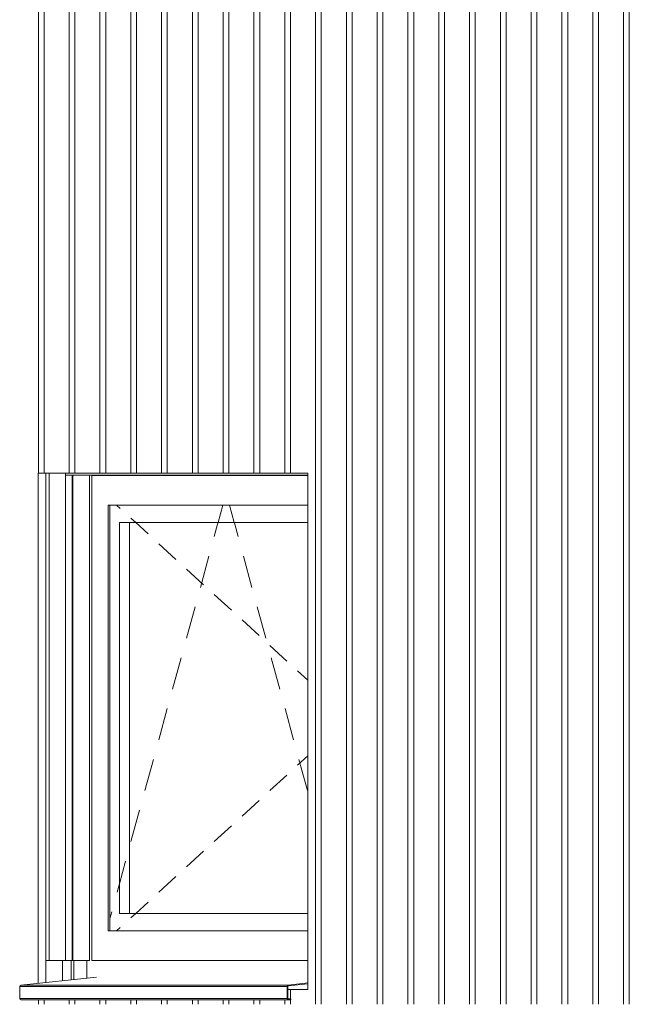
# Model space of a CAD drawing. Extents: x 0 to 92550, y 0 to 59400.
# Tile 8 of 105: x 10772 to 12165, y 15700 to 17953. Entities that reach past the tile are written whole.
import ezdxf
from ezdxf.xclip import XClip

# ---------------------------------------------------------------- set-up
doc = ezdxf.new("R2010")
doc.units = 0
doc.header["$MEASUREMENT"] = 0
doc.header["$XCLIPFRAME"] = 0
for name, color, linetype in [('ZZ 21 Buitenwand spouwblad hsb', 7, 'Continuous'), ('ZZ 31 Waterslagen', 7, 'Continuous'), ('ZZ 31 Zonwering', 7, 'Continuous'), ('ZZ 41 Buitenwandafwerking gevelhout', 7, 'Continuous')]:
    doc.layers.add(name, color=color, linetype=linetype)

# ---------------------------------------------------------------- blocks, each defined once
blk = doc.blocks.new('*X106')
at = {"layer": 'ZZ 41 Buitenwandafwerking gevelhout', "color": 7, "linetype": 'Continuous', "lineweight": 5, "ltscale": 0.01}
for p, q in [((10814.4, 18000), (10814.4, 17900)), ((10814.4, 18000), (10814.4, 17900)), ((10827.5, 18000), (10827.5, 17900)), ((10884.8, 18000), (10884.8, 17900)), ((10884.8, 18000), (10884.8, 17900)), ((10897.9, 18000), (10897.9, 17900)), ((10955.2, 18000), (10955.2, 17900)), ((10955.2, 18000), (10955.2, 17900)), ((10968.3, 18000), (10968.3, 17900)), ((11025.6, 18000), (11025.6, 17900)), ((11025.6, 18000), (11025.6, 17900)), ((11038.7, 18000), (11038.7, 17900)), ((11096, 18000), (11096, 17900)), ((11096, 18000), (11096, 17900)), ((11109.1, 18000), (11109.1, 17900)), ((11166.4, 18000), (11166.4, 17900)), ((11166.4, 18000), (11166.4, 17900)), ((11179.5, 18000), (11179.5, 17900)), ((11236.8, 18000), (11236.8, 17900)), ((11236.8, 18000), (11236.8, 17900)), ((11249.9, 18000), (11249.9, 17900)), ((11307.2, 18000), (11307.2, 17900)), ((11307.2, 18000), (11307.2, 17900)), ((11320.3, 18000), (11320.3, 17900)), ((11377.6, 18000), (11377.6, 17900)), ((11377.6, 18000), (11377.6, 17900)), ((11390.7, 18000), (11390.7, 17900)), ((11448, 18000), (11448, 17900)), ((11448, 18000), (11448, 17900)), ((11461.1, 18000), (11461.1, 17900)), ((11518.4, 18000), (11518.4, 17900)), ((11518.4, 18000), (11518.4, 17900)), ((11531.5, 18000), (11531.5, 17900)), ((11588.8, 18000), (11588.8, 17900)), ((11588.8, 18000), (11588.8, 17900)), ((11601.9, 18000), (11601.9, 17900)), ((11659.2, 18000), (11659.2, 17900)), ((11659.2, 18000), (11659.2, 17900)), ((11672.3, 18000), (11672.3, 17900)), ((11729.6, 18000), (11729.6, 17900)), ((11729.6, 18000), (11729.6, 17900)), ((11742.7, 18000), (11742.7, 17900)), ((11800, 18000), (11800, 17900)), ((11800, 18000), (11800, 17900)), ((11813.1, 18000), (11813.1, 17900)), ((11870.3, 18000), (11870.3, 17900)), ((11870.3, 18000), (11870.3, 17900)), ((11883.4, 18000), (11883.4, 17900)), ((11940.7, 18000), (11940.7, 17900)), ((11940.7, 18000), (11940.7, 17900)), ((11953.8, 18000), (11953.8, 17900)), ((12011.1, 18000), (12011.1, 17900)), ((12011.1, 18000), (12011.1, 17900)), ((12024.2, 18000), (12024.2, 17900)), ((12081.5, 18000), (12081.5, 17900)), ((12081.5, 18000), (12081.5, 17900)), ((12094.6, 18000), (12094.6, 17900)), ((12151.9, 18000), (12151.9, 17900)), ((12151.9, 18000), (12151.9, 17900)), ((12165, 18000), (12165, 17900)), ((10814.4, 17900), (10814.4, 17800)), ((10814.4, 17900), (10814.4, 17800)), ((10827.5, 17900), (10827.5, 17800)), ((10884.8, 17900), (10884.8, 17800)), ((10884.8, 17900), (10884.8, 17800)), ((10897.9, 17900), (10897.9, 17800)), ((10955.2, 17900), (10955.2, 17800)), ((10955.2, 17900), (10955.2, 17800)), ((10968.3, 17900), (10968.3, 17800)), ((11025.6, 17900), (11025.6, 17800)), ((11025.6, 17900), (11025.6, 17800)), ((11038.7, 17900), (11038.7, 17800)), ((11096, 17900), (11096, 17800)), ((11096, 17900), (11096, 17800)), ((11109.1, 17900), (11109.1, 17800)), ((11166.4, 17900), (11166.4, 17800)), ((11166.4, 17900), (11166.4, 17800)), ((11179.5, 17900), (11179.5, 17800)), ((11236.8, 17900), (11236.8, 17800)), ((11236.8, 17900), (11236.8, 17800)), ((11249.9, 17900), (11249.9, 17800)), ((11307.2, 17900), (11307.2, 17800)), ((11307.2, 17900), (11307.2, 17800)), ((11320.3, 17900), (11320.3, 17800)), ((11377.6, 17900), (11377.6, 17800)), ((11377.6, 17900), (11377.6, 17800)), ((11390.7, 17900), (11390.7, 17800)), ((11448, 17900), (11448, 17800)), ((11448, 17900), (11448, 17800)), ((11461.1, 17900), (11461.1, 17800)), ((11518.4, 17900), (11518.4, 17800)), ((11518.4, 17900), (11518.4, 17800)), ((11531.5, 17900), (11531.5, 17800)), ((11588.8, 17900), (11588.8, 17800)), ((11588.8, 17900), (11588.8, 17800)), ((11601.9, 17900), (11601.9, 17800)), ((11659.2, 17900), (11659.2, 17800)), ((11659.2, 17900), (11659.2, 17800)), ((11672.3, 17900), (11672.3, 17800)), ((11729.6, 17900), (11729.6, 17800)), ((11729.6, 17900), (11729.6, 17800)), ((11742.7, 17900), (11742.7, 17800)), ((11800, 17900), (11800, 17800)), ((11800, 17900), (11800, 17800)), ((11813.1, 17900), (11813.1, 17800)), ((11870.3, 17900), (11870.3, 17800)), ((11870.3, 17900), (11870.3, 17800)), ((11883.4, 17900), (11883.4, 17800)), ((11940.7, 17900), (11940.7, 17800)), ((11940.7, 17900), (11940.7, 17800)), ((11953.8, 17900), (11953.8, 17800)), ((12011.1, 17900), (12011.1, 17800)), ((12011.1, 17900), (12011.1, 17800)), ((12024.2, 17900), (12024.2, 17800)), ((12081.5, 17900), (12081.5, 17800)), ((12081.5, 17900), (12081.5, 17800)), ((12094.6, 17900), (12094.6, 17800)), ((12151.9, 17900), (12151.9, 17800)), ((12151.9, 17900), (12151.9, 17800)), ((12165, 17900), (12165, 17800)), ((10814.4, 17800), (10814.4, 17700)), ((10814.4, 17800), (10814.4, 17700)), ((10827.5, 17800), (10827.5, 17700)), ((10884.8, 17800), (10884.8, 17700)), ((10884.8, 17800), (10884.8, 17700)), ((10897.9, 17800), (10897.9, 17700)), ((10955.2, 17800), (10955.2, 17700)), ((10955.2, 17800), (10955.2, 17700)), ((10968.3, 17800), (10968.3, 17700)), ((11025.6, 17800), (11025.6, 17700)), ((11025.6, 17800), (11025.6, 17700)), ((11038.7, 17800), (11038.7, 17700)), ((11096, 17800), (11096, 17700)), ((11096, 17800), (11096, 17700)), ((11109.1, 17800), (11109.1, 17700)), ((11166.4, 17800), (11166.4, 17700)), ((11166.4, 17800), (11166.4, 17700)), ((11179.5, 17800), (11179.5, 17700)), ((11236.8, 17800), (11236.8, 17700)), ((11236.8, 17800), (11236.8, 17700)), ((11249.9, 17800), (11249.9, 17700)), ((11307.2, 17800), (11307.2, 17700)), ((11307.2, 17800), (11307.2, 17700)), ((11320.3, 17800), (11320.3, 17700)), ((11377.6, 17800), (11377.6, 17700)), ((11377.6, 17800), (11377.6, 17700)), ((11390.7, 17800), (11390.7, 17700)), ((11448, 17800), (11448, 17700)), ((11448, 17800), (11448, 17700)), ((11461.1, 17800), (11461.1, 17700)), ((11518.4, 17800), (11518.4, 17700)), ((11518.4, 17800), (11518.4, 17700)), ((11531.5, 17800), (11531.5, 17700)), ((11588.8, 17800), (11588.8, 17700)), ((11588.8, 17800), (11588.8, 17700)), ((11601.9, 17800), (11601.9, 17700)), ((11659.2, 17800), (11659.2, 17700)), ((11659.2, 17800), (11659.2, 17700)), ((11672.3, 17800), (11672.3, 17700)), ((11729.6, 17800), (11729.6, 17700)), ((11729.6, 17800), (11729.6, 17700)), ((11742.7, 17800), (11742.7, 17700)), ((11800, 17800), (11800, 17700)), ((11800, 17800), (11800, 17700)), ((11813.1, 17800), (11813.1, 17700)), ((11870.3, 17800), (11870.3, 17700)), ((11870.3, 17800), (11870.3, 17700)), ((11883.4, 17800), (11883.4, 17700)), ((11940.7, 17800), (11940.7, 17700)), ((11940.7, 17800), (11940.7, 17700)), ((11953.8, 17800), (11953.8, 17700)), ((12011.1, 17800), (12011.1, 17700)), ((12011.1, 17800), (12011.1, 17700)), ((12024.2, 17800), (12024.2, 17700)), ((12081.5, 17800), (12081.5, 17700)), ((12081.5, 17800), (12081.5, 17700)), ((12094.6, 17800), (12094.6, 17700)), ((12151.9, 17800), (12151.9, 17700)), ((12151.9, 17800), (12151.9, 17700)), ((12165, 17800), (12165, 17700)), ((10814.4, 17700), (10814.4, 17600)), ((10814.4, 17700), (10814.4, 17600)), ((10827.5, 17700), (10827.5, 17600)), ((10884.8, 17700), (10884.8, 17600)), ((10884.8, 17700), (10884.8, 17600)), ((10897.9, 17700), (10897.9, 17600)), ((10955.2, 17700), (10955.2, 17600)), ((10955.2, 17700), (10955.2, 17600)), ((10968.3, 17700), (10968.3, 17600)), ((11025.6, 17700), (11025.6, 17600)), ((11025.6, 17700), (11025.6, 17600)), ((11038.7, 17700), (11038.7, 17600)), ((11096, 17700), (11096, 17600)), ((11096, 17700), (11096, 17600)), ((11109.1, 17700), (11109.1, 17600)), ((11166.4, 17700), (11166.4, 17600)), ((11166.4, 17700), (11166.4, 17600)), ((11179.5, 17700), (11179.5, 17600)), ((11236.8, 17700), (11236.8, 17600)), ((11236.8, 17700), (11236.8, 17600)), ((11249.9, 17700), (11249.9, 17600)), ((11307.2, 17700), (11307.2, 17600)), ((11307.2, 17700), (11307.2, 17600)), ((11320.3, 17700), (11320.3, 17600)), ((11377.6, 17700), (11377.6, 17600)), ((11377.6, 17700), (11377.6, 17600)), ((11390.7, 17700), (11390.7, 17600)), ((11448, 17700), (11448, 17600)), ((11448, 17700), (11448, 17600)), ((11461.1, 17700), (11461.1, 17600)), ((11518.4, 17700), (11518.4, 17600)), ((11518.4, 17700), (11518.4, 17600)), ((11531.5, 17700), (11531.5, 17600)), ((11588.8, 17700), (11588.8, 17600)), ((11588.8, 17700), (11588.8, 17600)), ((11601.9, 17700), (11601.9, 17600)), ((11659.2, 17700), (11659.2, 17600)), ((11659.2, 17700), (11659.2, 17600)), ((11672.3, 17700), (11672.3, 17600)), ((11729.6, 17700), (11729.6, 17600)), ((11729.6, 17700), (11729.6, 17600)), ((11742.7, 17700), (11742.7, 17600)), ((11800, 17700), (11800, 17600)), ((11800, 17700), (11800, 17600)), ((11813.1, 17700), (11813.1, 17600)), ((11870.3, 17700), (11870.3, 17600)), ((11870.3, 17700), (11870.3, 17600)), ((11883.4, 17700), (11883.4, 17600)), ((11940.7, 17700), (11940.7, 17600)), ((11940.7, 17700), (11940.7, 17600)), ((11953.8, 17700), (11953.8, 17600)), ((12011.1, 17700), (12011.1, 17600)), ((12011.1, 17700), (12011.1, 17600)), ((12024.2, 17700), (12024.2, 17600)), ((12081.5, 17700), (12081.5, 17600)), ((12081.5, 17700), (12081.5, 17600)), ((12094.6, 17700), (12094.6, 17600)), ((12151.9, 17700), (12151.9, 17600)), ((12151.9, 17700), (12151.9, 17600)), ((12165, 17700), (12165, 17600)), ((10814.4, 17600), (10814.4, 17500)), ((10814.4, 17600), (10814.4, 17500)), ((10827.5, 17600), (10827.5, 17500)), ((10884.8, 17600), (10884.8, 17500)), ((10884.8, 17600), (10884.8, 17500)), ((10897.9, 17600), (10897.9, 17500)), ((10955.2, 17600), (10955.2, 17500)), ((10955.2, 17600), (10955.2, 17500)), ((10968.3, 17600), (10968.3, 17500)), ((11025.6, 17600), (11025.6, 17500)), ((11025.6, 17600), (11025.6, 17500)), ((11038.7, 17600), (11038.7, 17500)), ((11096, 17600), (11096, 17500)), ((11096, 17600), (11096, 17500)), ((11109.1, 17600), (11109.1, 17500)), ((11166.4, 17600), (11166.4, 17500)), ((11166.4, 17600), (11166.4, 17500)), ((11179.5, 17600), (11179.5, 17500)), ((11236.8, 17600), (11236.8, 17500)), ((11236.8, 17600), (11236.8, 17500)), ((11249.9, 17600), (11249.9, 17500)), ((11307.2, 17600), (11307.2, 17500)), ((11307.2, 17600), (11307.2, 17500)), ((11320.3, 17600), (11320.3, 17500)), ((11377.6, 17600), (11377.6, 17500)), ((11377.6, 17600), (11377.6, 17500)), ((11390.7, 17600), (11390.7, 17500)), ((11448, 17600), (11448, 17500)), ((11448, 17600), (11448, 17500)), ((11461.1, 17600), (11461.1, 17500)), ((11518.4, 17600), (11518.4, 17500)), ((11518.4, 17600), (11518.4, 17500)), ((11531.5, 17600), (11531.5, 17500)), ((11588.8, 17600), (11588.8, 17500)), ((11588.8, 17600), (11588.8, 17500)), ((11601.9, 17600), (11601.9, 17500)), ((11659.2, 17600), (11659.2, 17500)), ((11659.2, 17600), (11659.2, 17500)), ((11672.3, 17600), (11672.3, 17500)), ((11729.6, 17600), (11729.6, 17500)), ((11729.6, 17600), (11729.6, 17500)), ((11742.7, 17600), (11742.7, 17500)), ((11800, 17600), (11800, 17500)), ((11800, 17600), (11800, 17500)), ((11813.1, 17600), (11813.1, 17500)), ((11870.3, 17600), (11870.3, 17500)), ((11870.3, 17600), (11870.3, 17500)), ((11883.4, 17600), (11883.4, 17500)), ((11940.7, 17600), (11940.7, 17500)), ((11940.7, 17600), (11940.7, 17500)), ((11953.8, 17600), (11953.8, 17500)), ((12011.1, 17600), (12011.1, 17500)), ((12011.1, 17600), (12011.1, 17500)), ((12024.2, 17600), (12024.2, 17500)), ((12081.5, 17600), (12081.5, 17500)), ((12081.5, 17600), (12081.5, 17500)), ((12094.6, 17600), (12094.6, 17500)), ((12151.9, 17600), (12151.9, 17500)), ((12151.9, 17600), (12151.9, 17500)), ((12165, 17600), (12165, 17500)), ((10814.4, 17500), (10814.4, 17400)), ((10814.4, 17500), (10814.4, 17400)), ((10827.5, 17500), (10827.5, 17400)), ((10884.8, 17500), (10884.8, 17400)), ((10884.8, 17500), (10884.8, 17400)), ((10897.9, 17500), (10897.9, 17400)), ((10955.2, 17500), (10955.2, 17400)), ((10955.2, 17500), (10955.2, 17400)), ((10968.3, 17500), (10968.3, 17400)), ((11025.6, 17500), (11025.6, 17400)), ((11025.6, 17500), (11025.6, 17400)), ((11038.7, 17500), (11038.7, 17400)), ((11096, 17500), (11096, 17400)), ((11096, 17500), (11096, 17400)), ((11109.1, 17500), (11109.1, 17400)), ((11166.4, 17500), (11166.4, 17400)), ((11166.4, 17500), (11166.4, 17400)), ((11179.5, 17500), (11179.5, 17400)), ((11236.8, 17500), (11236.8, 17400)), ((11236.8, 17500), (11236.8, 17400)), ((11249.9, 17500), (11249.9, 17400)), ((11307.2, 17500), (11307.2, 17400)), ((11307.2, 17500), (11307.2, 17400)), ((11320.3, 17500), (11320.3, 17400)), ((11377.6, 17500), (11377.6, 17400)), ((11377.6, 17500), (11377.6, 17400)), ((11390.7, 17500), (11390.7, 17400)), ((11448, 17500), (11448, 17400)), ((11448, 17500), (11448, 17400)), ((11461.1, 17500), (11461.1, 17400)), ((11518.4, 17500), (11518.4, 17400)), ((11518.4, 17500), (11518.4, 17400)), ((11531.5, 17500), (11531.5, 17400)), ((11588.8, 17500), (11588.8, 17400)), ((11588.8, 17500), (11588.8, 17400)), ((11601.9, 17500), (11601.9, 17400)), ((11659.2, 17500), (11659.2, 17400)), ((11659.2, 17500), (11659.2, 17400)), ((11672.3, 17500), (11672.3, 17400)), ((11729.6, 17500), (11729.6, 17400)), ((11729.6, 17500), (11729.6, 17400)), ((11742.7, 17500), (11742.7, 17400)), ((11800, 17500), (11800, 17400)), ((11800, 17500), (11800, 17400)), ((11813.1, 17500), (11813.1, 17400)), ((11870.3, 17500), (11870.3, 17400)), ((11870.3, 17500), (11870.3, 17400)), ((11883.4, 17500), (11883.4, 17400)), ((11940.7, 17500), (11940.7, 17400)), ((11940.7, 17500), (11940.7, 17400)), ((11953.8, 17500), (11953.8, 17400)), ((12011.1, 17500), (12011.1, 17400)), ((12011.1, 17500), (12011.1, 17400)), ((12024.2, 17500), (12024.2, 17400)), ((12081.5, 17500), (12081.5, 17400)), ((12081.5, 17500), (12081.5, 17400)), ((12094.6, 17500), (12094.6, 17400)), ((12151.9, 17500), (12151.9, 17400)), ((12151.9, 17500), (12151.9, 17400)), ((12165, 17500), (12165, 17400)), ((10814.4, 17400), (10814.4, 17300)), ((10814.4, 17400), (10814.4, 17300)), ((10827.5, 17400), (10827.5, 17300)), ((10884.8, 17400), (10884.8, 17300)), ((10884.8, 17400), (10884.8, 17300)), ((10897.9, 17400), (10897.9, 17300)), ((10955.2, 17400), (10955.2, 17300)), ((10955.2, 17400), (10955.2, 17300)), ((10968.3, 17400), (10968.3, 17300)), ((11025.6, 17400), (11025.6, 17300)), ((11025.6, 17400), (11025.6, 17300)), ((11038.7, 17400), (11038.7, 17300)), ((11096, 17400), (11096, 17300)), ((11096, 17400), (11096, 17300)), ((11109.1, 17400), (11109.1, 17300)), ((11166.4, 17400), (11166.4, 17300)), ((11166.4, 17400), (11166.4, 17300)), ((11179.5, 17400), (11179.5, 17300)), ((11236.8, 17400), (11236.8, 17300)), ((11236.8, 17400), (11236.8, 17300)), ((11249.9, 17400), (11249.9, 17300)), ((11307.2, 17400), (11307.2, 17300)), ((11307.2, 17400), (11307.2, 17300)), ((11320.3, 17400), (11320.3, 17300)), ((11377.6, 17400), (11377.6, 17300)), ((11377.6, 17400), (11377.6, 17300)), ((11390.7, 17400), (11390.7, 17300)), ((11448, 17400), (11448, 17300)), ((11448, 17400), (11448, 17300)), ((11461.1, 17400), (11461.1, 17300)), ((11518.4, 17400), (11518.4, 17300)), ((11518.4, 17400), (11518.4, 17300)), ((11531.5, 17400), (11531.5, 17300)), ((11588.8, 17400), (11588.8, 17300)), ((11588.8, 17400), (11588.8, 17300)), ((11601.9, 17400), (11601.9, 17300)), ((11659.2, 17400), (11659.2, 17300)), ((11659.2, 17400), (11659.2, 17300)), ((11672.3, 17400), (11672.3, 17300)), ((11729.6, 17400), (11729.6, 17300)), ((11729.6, 17400), (11729.6, 17300)), ((11742.7, 17400), (11742.7, 17300)), ((11800, 17400), (11800, 17300)), ((11800, 17400), (11800, 17300)), ((11813.1, 17400), (11813.1, 17300)), ((11870.3, 17400), (11870.3, 17300)), ((11870.3, 17400), (11870.3, 17300)), ((11883.4, 17400), (11883.4, 17300)), ((11940.7, 17400), (11940.7, 17300)), ((11940.7, 17400), (11940.7, 17300)), ((11953.8, 17400), (11953.8, 17300)), ((12011.1, 17400), (12011.1, 17300)), ((12011.1, 17400), (12011.1, 17300)), ((12024.2, 17400), (12024.2, 17300)), ((12081.5, 17400), (12081.5, 17300)), ((12081.5, 17400), (12081.5, 17300)), ((12094.6, 17400), (12094.6, 17300)), ((12151.9, 17400), (12151.9, 17300)), ((12151.9, 17400), (12151.9, 17300)), ((12165, 17400), (12165, 17300)), ((10814.4, 17300), (10814.4, 17200)), ((10814.4, 17300), (10814.4, 17200)), ((10827.5, 17300), (10827.5, 17200)), ((10884.8, 17300), (10884.8, 17200)), ((10884.8, 17300), (10884.8, 17200)), ((10897.9, 17300), (10897.9, 17200)), ((10955.2, 17300), (10955.2, 17200)), ((10955.2, 17300), (10955.2, 17200)), ((10968.3, 17300), (10968.3, 17200)), ((11025.6, 17300), (11025.6, 17200)), ((11025.6, 17300), (11025.6, 17200)), ((11038.7, 17300), (11038.7, 17200)), ((11096, 17300), (11096, 17200)), ((11096, 17300), (11096, 17200)), ((11109.1, 17300), (11109.1, 17200)), ((11166.4, 17300), (11166.4, 17200)), ((11166.4, 17300), (11166.4, 17200)), ((11179.5, 17300), (11179.5, 17200)), ((11236.8, 17300), (11236.8, 17200)), ((11236.8, 17300), (11236.8, 17200)), ((11249.9, 17300), (11249.9, 17200)), ((11307.2, 17300), (11307.2, 17200)), ((11307.2, 17300), (11307.2, 17200)), ((11320.3, 17300), (11320.3, 17200)), ((11377.6, 17300), (11377.6, 17200)), ((11377.6, 17300), (11377.6, 17200)), ((11390.7, 17300), (11390.7, 17200)), ((11448, 17300), (11448, 17200)), ((11448, 17300), (11448, 17200)), ((11461.1, 17300), (11461.1, 17200)), ((11518.4, 17300), (11518.4, 17200)), ((11518.4, 17300), (11518.4, 17200)), ((11531.5, 17300), (11531.5, 17200)), ((11588.8, 17300), (11588.8, 17200)), ((11588.8, 17300), (11588.8, 17200)), ((11601.9, 17300), (11601.9, 17200)), ((11659.2, 17300), (11659.2, 17200)), ((11659.2, 17300), (11659.2, 17200)), ((11672.3, 17300), (11672.3, 17200)), ((11729.6, 17300), (11729.6, 17200)), ((11729.6, 17300), (11729.6, 17200)), ((11742.7, 17300), (11742.7, 17200)), ((11800, 17300), (11800, 17200)), ((11800, 17300), (11800, 17200)), ((11813.1, 17300), (11813.1, 17200)), ((11870.3, 17300), (11870.3, 17200)), ((11870.3, 17300), (11870.3, 17200)), ((11883.4, 17300), (11883.4, 17200)), ((11940.7, 17300), (11940.7, 17200)), ((11940.7, 17300), (11940.7, 17200)), ((11953.8, 17300), (11953.8, 17200)), ((12011.1, 17300), (12011.1, 17200)), ((12011.1, 17300), (12011.1, 17200)), ((12024.2, 17300), (12024.2, 17200)), ((12081.5, 17300), (12081.5, 17200)), ((12081.5, 17300), (12081.5, 17200)), ((12094.6, 17300), (12094.6, 17200)), ((12151.9, 17300), (12151.9, 17200)), ((12151.9, 17300), (12151.9, 17200)), ((12165, 17300), (12165, 17200)), ((10814.4, 17200), (10814.4, 17100)), ((10814.4, 17200), (10814.4, 17100)), ((10827.5, 17200), (10827.5, 17100)), ((10884.8, 17200), (10884.8, 17100)), ((10884.8, 17200), (10884.8, 17100)), ((10897.9, 17200), (10897.9, 17100)), ((10955.2, 17200), (10955.2, 17100)), ((10955.2, 17200), (10955.2, 17100)), ((10968.3, 17200), (10968.3, 17100)), ((11025.6, 17200), (11025.6, 17100)), ((11025.6, 17200), (11025.6, 17100)), ((11038.7, 17200), (11038.7, 17100)), ((11096, 17200), (11096, 17100)), ((11096, 17200), (11096, 17100)), ((11109.1, 17200), (11109.1, 17100)), ((11166.4, 17200), (11166.4, 17100)), ((11166.4, 17200), (11166.4, 17100)), ((11179.5, 17200), (11179.5, 17100)), ((11236.8, 17200), (11236.8, 17100)), ((11236.8, 17200), (11236.8, 17100)), ((11249.9, 17200), (11249.9, 17100)), ((11307.2, 17200), (11307.2, 17100)), ((11307.2, 17200), (11307.2, 17100)), ((11320.3, 17200), (11320.3, 17100)), ((11377.6, 17200), (11377.6, 17100)), ((11377.6, 17200), (11377.6, 17100)), ((11390.7, 17200), (11390.7, 17100)), ((11448, 17200), (11448, 17100)), ((11448, 17200), (11448, 17100)), ((11461.1, 17200), (11461.1, 17100)), ((11518.4, 17200), (11518.4, 17100)), ((11518.4, 17200), (11518.4, 17100)), ((11531.5, 17200), (11531.5, 17100)), ((11588.8, 17200), (11588.8, 17100)), ((11588.8, 17200), (11588.8, 17100)), ((11601.9, 17200), (11601.9, 17100)), ((11659.2, 17200), (11659.2, 17100)), ((11659.2, 17200), (11659.2, 17100)), ((11672.3, 17200), (11672.3, 17100)), ((11729.6, 17200), (11729.6, 17100)), ((11729.6, 17200), (11729.6, 17100)), ((11742.7, 17200), (11742.7, 17100)), ((11800, 17200), (11800, 17100)), ((11800, 17200), (11800, 17100)), ((11813.1, 17200), (11813.1, 17100)), ((11870.3, 17200), (11870.3, 17100)), ((11870.3, 17200), (11870.3, 17100)), ((11883.4, 17200), (11883.4, 17100)), ((11940.7, 17200), (11940.7, 17100)), ((11940.7, 17200), (11940.7, 17100)), ((11953.8, 17200), (11953.8, 17100)), ((12011.1, 17200), (12011.1, 17100)), ((12011.1, 17200), (12011.1, 17100)), ((12024.2, 17200), (12024.2, 17100)), ((12081.5, 17200), (12081.5, 17100)), ((12081.5, 17200), (12081.5, 17100)), ((12094.6, 17200), (12094.6, 17100)), ((12151.9, 17200), (12151.9, 17100)), ((12151.9, 17200), (12151.9, 17100)), ((12165, 17200), (12165, 17100)), ((10814.4, 17100), (10814.4, 17000)), ((10814.4, 17100), (10814.4, 17000)), ((10827.5, 17100), (10827.5, 17000)), ((10884.8, 17100), (10884.8, 17000)), ((10884.8, 17100), (10884.8, 17000)), ((10897.9, 17100), (10897.9, 17000)), ((10955.2, 17100), (10955.2, 17000)), ((10955.2, 17100), (10955.2, 17000)), ((10968.3, 17100), (10968.3, 17000)), ((11025.6, 17100), (11025.6, 17000)), ((11025.6, 17100), (11025.6, 17000)), ((11038.7, 17100), (11038.7, 17000)), ((11096, 17100), (11096, 17000)), ((11096, 17100), (11096, 17000)), ((11109.1, 17100), (11109.1, 17000)), ((11166.4, 17100), (11166.4, 17000)), ((11166.4, 17100), (11166.4, 17000)), ((11179.5, 17100), (11179.5, 17000)), ((11236.8, 17100), (11236.8, 17000)), ((11236.8, 17100), (11236.8, 17000)), ((11249.9, 17100), (11249.9, 17000)), ((11307.2, 17100), (11307.2, 17000)), ((11307.2, 17100), (11307.2, 17000)), ((11320.3, 17100), (11320.3, 17000)), ((11377.6, 17100), (11377.6, 17000)), ((11377.6, 17100), (11377.6, 17000)), ((11390.7, 17100), (11390.7, 17000)), ((11448, 17100), (11448, 17000)), ((11448, 17100), (11448, 17000)), ((11461.1, 17100), (11461.1, 17000)), ((11518.4, 17100), (11518.4, 17000)), ((11518.4, 17100), (11518.4, 17000)), ((11531.5, 17100), (11531.5, 17000)), ((11588.8, 17100), (11588.8, 17000)), ((11588.8, 17100), (11588.8, 17000)), ((11601.9, 17100), (11601.9, 17000)), ((11659.2, 17100), (11659.2, 17000)), ((11659.2, 17100), (11659.2, 17000)), ((11672.3, 17100), (11672.3, 17000)), ((11729.6, 17100), (11729.6, 17000)), ((11729.6, 17100), (11729.6, 17000)), ((11742.7, 17100), (11742.7, 17000)), ((11800, 17100), (11800, 17000)), ((11800, 17100), (11800, 17000)), ((11813.1, 17100), (11813.1, 17000)), ((11870.3, 17100), (11870.3, 17000)), ((11870.3, 17100), (11870.3, 17000)), ((11883.4, 17100), (11883.4, 17000)), ((11940.7, 17100), (11940.7, 17000)), ((11940.7, 17100), (11940.7, 17000)), ((11953.8, 17100), (11953.8, 17000)), ((12011.1, 17100), (12011.1, 17000)), ((12011.1, 17100), (12011.1, 17000)), ((12024.2, 17100), (12024.2, 17000)), ((12081.5, 17100), (12081.5, 17000)), ((12081.5, 17100), (12081.5, 17000)), ((12094.6, 17100), (12094.6, 17000)), ((12151.9, 17100), (12151.9, 17000)), ((12151.9, 17100), (12151.9, 17000)), ((12165, 17100), (12165, 17000)), ((10814.4, 17000), (10814.4, 16915)), ((10814.4, 17000), (10814.4, 16915)), ((10827.5, 17000), (10827.5, 16915)), ((10884.8, 17000), (10884.8, 16915)), ((10884.8, 17000), (10884.8, 16915)), ((10897.9, 17000), (10897.9, 16915)), ((10955.2, 17000), (10955.2, 16915)), ((10955.2, 17000), (10955.2, 16915)), ((10968.3, 17000), (10968.3, 16915)), ((11025.6, 17000), (11025.6, 16915)), ((11025.6, 17000), (11025.6, 16915)), ((11038.7, 17000), (11038.7, 16915)), ((11096, 17000), (11096, 16915)), ((11096, 17000), (11096, 16915)), ((11109.1, 17000), (11109.1, 16915)), ((11166.4, 17000), (11166.4, 16915)), ((11166.4, 17000), (11166.4, 16915)), ((11179.5, 17000), (11179.5, 16915)), ((11236.8, 17000), (11236.8, 16915)), ((11236.8, 17000), (11236.8, 16915)), ((11249.9, 17000), (11249.9, 16915)), ((11307.2, 17000), (11307.2, 16915)), ((11307.2, 17000), (11307.2, 16915)), ((11320.3, 17000), (11320.3, 16915)), ((11377.6, 17000), (11377.6, 16915)), ((11377.6, 17000), (11377.6, 16915)), ((11390.7, 17000), (11390.7, 16915)), ((11448, 17000), (11448, 16900)), ((11448, 17000), (11448, 16900)), ((11461.1, 17000), (11461.1, 16900)), ((11518.4, 17000), (11518.4, 16900)), ((11518.4, 17000), (11518.4, 16900)), ((11531.5, 17000), (11531.5, 16900)), ((11588.8, 17000), (11588.8, 16900)), ((11588.8, 17000), (11588.8, 16900)), ((11601.9, 17000), (11601.9, 16900)), ((11659.2, 17000), (11659.2, 16900)), ((11659.2, 17000), (11659.2, 16900)), ((11672.3, 17000), (11672.3, 16900)), ((11729.6, 17000), (11729.6, 16900)), ((11729.6, 17000), (11729.6, 16900)), ((11742.7, 17000), (11742.7, 16900)), ((11800, 17000), (11800, 16900)), ((11800, 17000), (11800, 16900)), ((11813.1, 17000), (11813.1, 16900)), ((11870.3, 17000), (11870.3, 16900)), ((11870.3, 17000), (11870.3, 16900)), ((11883.4, 17000), (11883.4, 16900)), ((11940.7, 17000), (11940.7, 16900)), ((11940.7, 17000), (11940.7, 16900)), ((11953.8, 17000), (11953.8, 16900)), ((12011.1, 17000), (12011.1, 16900)), ((12011.1, 17000), (12011.1, 16900)), ((12024.2, 17000), (12024.2, 16900)), ((12081.5, 17000), (12081.5, 16900)), ((12081.5, 17000), (12081.5, 16900)), ((12094.6, 17000), (12094.6, 16900)), ((12151.9, 17000), (12151.9, 16900)), ((12151.9, 17000), (12151.9, 16900)), ((12165, 17000), (12165, 16900)), ((11448, 16900), (11448, 16800)), ((11448, 16900), (11448, 16800)), ((11461.1, 16900), (11461.1, 16800)), ((11518.4, 16900), (11518.4, 16800)), ((11518.4, 16900), (11518.4, 16800)), ((11531.5, 16900), (11531.5, 16800)), ((11588.8, 16900), (11588.8, 16800)), ((11588.8, 16900), (11588.8, 16800)), ((11601.9, 16900), (11601.9, 16800)), ((11659.2, 16900), (11659.2, 16800)), ((11659.2, 16900), (11659.2, 16800)), ((11672.3, 16900), (11672.3, 16800)), ((11729.6, 16900), (11729.6, 16800)), ((11729.6, 16900), (11729.6, 16800)), ((11742.7, 16900), (11742.7, 16800)), ((11800, 16900), (11800, 16800)), ((11800, 16900), (11800, 16800)), ((11813.1, 16900), (11813.1, 16800)), ((11870.3, 16900), (11870.3, 16800)), ((11870.3, 16900), (11870.3, 16800)), ((11883.4, 16900), (11883.4, 16800)), ((11940.7, 16900), (11940.7, 16800)), ((11940.7, 16900), (11940.7, 16800)), ((11953.8, 16900), (11953.8, 16800)), ((12011.1, 16900), (12011.1, 16800)), ((12011.1, 16900), (12011.1, 16800)), ((12024.2, 16900), (12024.2, 16800)), ((12081.5, 16900), (12081.5, 16800)), ((12081.5, 16900), (12081.5, 16800)), ((12094.6, 16900), (12094.6, 16800)), ((12151.9, 16900), (12151.9, 16800)), ((12151.9, 16900), (12151.9, 16800)), ((12165, 16900), (12165, 16800)), ((11448, 16800), (11448, 16700)), ((11448, 16800), (11448, 16700)), ((11461.1, 16800), (11461.1, 16700)), ((11518.4, 16800), (11518.4, 16700)), ((11518.4, 16800), (11518.4, 16700)), ((11531.5, 16800), (11531.5, 16700)), ((11588.8, 16800), (11588.8, 16700)), ((11588.8, 16800), (11588.8, 16700)), ((11601.9, 16800), (11601.9, 16700)), ((11659.2, 16800), (11659.2, 16700)), ((11659.2, 16800), (11659.2, 16700)), ((11672.3, 16800), (11672.3, 16700)), ((11729.6, 16800), (11729.6, 16700)), ((11729.6, 16800), (11729.6, 16700)), ((11742.7, 16800), (11742.7, 16700)), ((11800, 16800), (11800, 16700)), ((11800, 16800), (11800, 16700)), ((11813.1, 16800), (11813.1, 16700)), ((11870.3, 16800), (11870.3, 16700)), ((11870.3, 16800), (11870.3, 16700)), ((11883.4, 16800), (11883.4, 16700)), ((11940.7, 16800), (11940.7, 16700)), ((11940.7, 16800), (11940.7, 16700)), ((11953.8, 16800), (11953.8, 16700)), ((12011.1, 16800), (12011.1, 16700)), ((12011.1, 16800), (12011.1, 16700)), ((12024.2, 16800), (12024.2, 16700)), ((12081.5, 16800), (12081.5, 16700)), ((12081.5, 16800), (12081.5, 16700)), ((12094.6, 16800), (12094.6, 16700)), ((12151.9, 16800), (12151.9, 16700)), ((12151.9, 16800), (12151.9, 16700)), ((12165, 16800), (12165, 16700)), ((11448, 16700), (11448, 16600)), ((11448, 16700), (11448, 16600)), ((11461.1, 16700), (11461.1, 16600)), ((11518.4, 16700), (11518.4, 16600)), ((11518.4, 16700), (11518.4, 16600)), ((11531.5, 16700), (11531.5, 16600)), ((11588.8, 16700), (11588.8, 16600)), ((11588.8, 16700), (11588.8, 16600)), ((11601.9, 16700), (11601.9, 16600)), ((11659.2, 16700), (11659.2, 16600)), ((11659.2, 16700), (11659.2, 16600)), ((11672.3, 16700), (11672.3, 16600)), ((11729.6, 16700), (11729.6, 16600)), ((11729.6, 16700), (11729.6, 16600)), ((11742.7, 16700), (11742.7, 16600)), ((11800, 16700), (11800, 16600)), ((11800, 16700), (11800, 16600)), ((11813.1, 16700), (11813.1, 16600)), ((11870.3, 16700), (11870.3, 16600)), ((11870.3, 16700), (11870.3, 16600)), ((11883.4, 16700), (11883.4, 16600)), ((11940.7, 16700), (11940.7, 16600)), ((11940.7, 16700), (11940.7, 16600)), ((11953.8, 16700), (11953.8, 16600)), ((12011.1, 16700), (12011.1, 16600)), ((12011.1, 16700), (12011.1, 16600)), ((12024.2, 16700), (12024.2, 16600)), ((12081.5, 16700), (12081.5, 16600)), ((12081.5, 16700), (12081.5, 16600)), ((12094.6, 16700), (12094.6, 16600)), ((12151.9, 16700), (12151.9, 16600)), ((12151.9, 16700), (12151.9, 16600)), ((12165, 16700), (12165, 16600)), ((11448, 16600), (11448, 16500)), ((11448, 16600), (11448, 16500)), ((11461.1, 16600), (11461.1, 16500)), ((11518.4, 16600), (11518.4, 16500)), ((11518.4, 16600), (11518.4, 16500)), ((11531.5, 16600), (11531.5, 16500)), ((11588.8, 16600), (11588.8, 16500)), ((11588.8, 16600), (11588.8, 16500)), ((11601.9, 16600), (11601.9, 16500)), ((11659.2, 16600), (11659.2, 16500)), ((11659.2, 16600), (11659.2, 16500)), ((11672.3, 16600), (11672.3, 16500)), ((11729.6, 16600), (11729.6, 16500)), ((11729.6, 16600), (11729.6, 16500)), ((11742.7, 16600), (11742.7, 16500)), ((11800, 16600), (11800, 16500)), ((11800, 16600), (11800, 16500)), ((11813.1, 16600), (11813.1, 16500)), ((11870.3, 16600), (11870.3, 16500)), ((11870.3, 16600), (11870.3, 16500)), ((11883.4, 16600), (11883.4, 16500)), ((11940.7, 16600), (11940.7, 16500)), ((11940.7, 16600), (11940.7, 16500)), ((11953.8, 16600), (11953.8, 16500)), ((12011.1, 16600), (12011.1, 16500)), ((12011.1, 16600), (12011.1, 16500)), ((12024.2, 16600), (12024.2, 16500)), ((12081.5, 16600), (12081.5, 16500)), ((12081.5, 16600), (12081.5, 16500)), ((12094.6, 16600), (12094.6, 16500)), ((12151.9, 16600), (12151.9, 16500)), ((12151.9, 16600), (12151.9, 16500)), ((12165, 16600), (12165, 16500)), ((11448, 16500), (11448, 16400)), ((11448, 16500), (11448, 16400)), ((11461.1, 16500), (11461.1, 16400)), ((11518.4, 16500), (11518.4, 16400)), ((11518.4, 16500), (11518.4, 16400)), ((11531.5, 16500), (11531.5, 16400)), ((11588.8, 16500), (11588.8, 16400)), ((11588.8, 16500), (11588.8, 16400)), ((11601.9, 16500), (11601.9, 16400)), ((11659.2, 16500), (11659.2, 16400)), ((11659.2, 16500), (11659.2, 16400)), ((11672.3, 16500), (11672.3, 16400)), ((11729.6, 16500), (11729.6, 16400)), ((11729.6, 16500), (11729.6, 16400)), ((11742.7, 16500), (11742.7, 16400)), ((11800, 16500), (11800, 16400)), ((11800, 16500), (11800, 16400)), ((11813.1, 16500), (11813.1, 16400)), ((11870.3, 16500), (11870.3, 16400)), ((11870.3, 16500), (11870.3, 16400)), ((11883.4, 16500), (11883.4, 16400)), ((11940.7, 16500), (11940.7, 16400)), ((11940.7, 16500), (11940.7, 16400)), ((11953.8, 16500), (11953.8, 16400)), ((12011.1, 16500), (12011.1, 16400)), ((12011.1, 16500), (12011.1, 16400)), ((12024.2, 16500), (12024.2, 16400)), ((12081.5, 16500), (12081.5, 16400)), ((12081.5, 16500), (12081.5, 16400)), ((12094.6, 16500), (12094.6, 16400)), ((12151.9, 16500), (12151.9, 16400)), ((12151.9, 16500), (12151.9, 16400)), ((12165, 16500), (12165, 16400)), ((11448, 16400), (11448, 16300)), ((11448, 16400), (11448, 16300)), ((11461.1, 16400), (11461.1, 16300)), ((11518.4, 16400), (11518.4, 16300)), ((11518.4, 16400), (11518.4, 16300)), ((11531.5, 16400), (11531.5, 16300)), ((11588.8, 16400), (11588.8, 16300)), ((11588.8, 16400), (11588.8, 16300)), ((11601.9, 16400), (11601.9, 16300)), ((11659.2, 16400), (11659.2, 16300)), ((11659.2, 16400), (11659.2, 16300)), ((11672.3, 16400), (11672.3, 16300)), ((11729.6, 16400), (11729.6, 16300)), ((11729.6, 16400), (11729.6, 16300)), ((11742.7, 16400), (11742.7, 16300)), ((11800, 16400), (11800, 16300)), ((11800, 16400), (11800, 16300)), ((11813.1, 16400), (11813.1, 16300)), ((11870.3, 16400), (11870.3, 16300)), ((11870.3, 16400), (11870.3, 16300)), ((11883.4, 16400), (11883.4, 16300)), ((11940.7, 16400), (11940.7, 16300)), ((11940.7, 16400), (11940.7, 16300)), ((11953.8, 16400), (11953.8, 16300)), ((12011.1, 16400), (12011.1, 16300)), ((12011.1, 16400), (12011.1, 16300)), ((12024.2, 16400), (12024.2, 16300)), ((12081.5, 16400), (12081.5, 16300)), ((12081.5, 16400), (12081.5, 16300)), ((12094.6, 16400), (12094.6, 16300)), ((12151.9, 16400), (12151.9, 16300)), ((12151.9, 16400), (12151.9, 16300)), ((12165, 16400), (12165, 16300)), ((11448, 16300), (11448, 16200)), ((11448, 16300), (11448, 16200)), ((11461.1, 16300), (11461.1, 16200)), ((11518.4, 16300), (11518.4, 16200)), ((11518.4, 16300), (11518.4, 16200)), ((11531.5, 16300), (11531.5, 16200)), ((11588.8, 16300), (11588.8, 16200)), ((11588.8, 16300), (11588.8, 16200)), ((11601.9, 16300), (11601.9, 16200)), ((11659.2, 16300), (11659.2, 16200)), ((11659.2, 16300), (11659.2, 16200)), ((11672.3, 16300), (11672.3, 16200)), ((11729.6, 16300), (11729.6, 16200)), ((11729.6, 16300), (11729.6, 16200)), ((11742.7, 16300), (11742.7, 16200)), ((11800, 16300), (11800, 16200)), ((11800, 16300), (11800, 16200)), ((11813.1, 16300), (11813.1, 16200)), ((11870.3, 16300), (11870.3, 16200)), ((11870.3, 16300), (11870.3, 16200)), ((11883.4, 16300), (11883.4, 16200)), ((11940.7, 16300), (11940.7, 16200)), ((11940.7, 16300), (11940.7, 16200)), ((11953.8, 16300), (11953.8, 16200)), ((12011.1, 16300), (12011.1, 16200)), ((12011.1, 16300), (12011.1, 16200)), ((12024.2, 16300), (12024.2, 16200)), ((12081.5, 16300), (12081.5, 16200)), ((12081.5, 16300), (12081.5, 16200)), ((12094.6, 16300), (12094.6, 16200)), ((12151.9, 16300), (12151.9, 16200)), ((12151.9, 16300), (12151.9, 16200)), ((12165, 16300), (12165, 16200)), ((11448, 16200), (11448, 16100)), ((11448, 16200), (11448, 16100)), ((11461.1, 16200), (11461.1, 16100)), ((11518.4, 16200), (11518.4, 16100)), ((11518.4, 16200), (11518.4, 16100)), ((11531.5, 16200), (11531.5, 16100)), ((11588.8, 16200), (11588.8, 16100)), ((11588.8, 16200), (11588.8, 16100)), ((11601.9, 16200), (11601.9, 16100)), ((11659.2, 16200), (11659.2, 16100)), ((11659.2, 16200), (11659.2, 16100)), ((11672.3, 16200), (11672.3, 16100)), ((11729.6, 16200), (11729.6, 16100)), ((11729.6, 16200), (11729.6, 16100)), ((11742.7, 16200), (11742.7, 16100)), ((11800, 16200), (11800, 16100)), ((11800, 16200), (11800, 16100)), ((11813.1, 16200), (11813.1, 16100)), ((11870.3, 16200), (11870.3, 16100)), ((11870.3, 16200), (11870.3, 16100)), ((11883.4, 16200), (11883.4, 16100)), ((11940.7, 16200), (11940.7, 16100)), ((11940.7, 16200), (11940.7, 16100)), ((11953.8, 16200), (11953.8, 16100)), ((12011.1, 16200), (12011.1, 16100)), ((12011.1, 16200), (12011.1, 16100)), ((12024.2, 16200), (12024.2, 16100)), ((12081.5, 16200), (12081.5, 16100)), ((12081.5, 16200), (12081.5, 16100)), ((12094.6, 16200), (12094.6, 16100)), ((12151.9, 16200), (12151.9, 16100)), ((12151.9, 16200), (12151.9, 16100)), ((12165, 16200), (12165, 16100)), ((11448, 16100), (11448, 16000)), ((11448, 16100), (11448, 16000)), ((11461.1, 16100), (11461.1, 16000)), ((11518.4, 16100), (11518.4, 16000)), ((11518.4, 16100), (11518.4, 16000)), ((11531.5, 16100), (11531.5, 16000)), ((11588.8, 16100), (11588.8, 16000)), ((11588.8, 16100), (11588.8, 16000)), ((11601.9, 16100), (11601.9, 16000)), ((11659.2, 16100), (11659.2, 16000)), ((11659.2, 16100), (11659.2, 16000)), ((11672.3, 16100), (11672.3, 16000)), ((11729.6, 16100), (11729.6, 16000)), ((11729.6, 16100), (11729.6, 16000)), ((11742.7, 16100), (11742.7, 16000)), ((11800, 16100), (11800, 16000)), ((11800, 16100), (11800, 16000)), ((11813.1, 16100), (11813.1, 16000)), ((11870.3, 16100), (11870.3, 16000)), ((11870.3, 16100), (11870.3, 16000)), ((11883.4, 16100), (11883.4, 16000)), ((11940.7, 16100), (11940.7, 16000)), ((11940.7, 16100), (11940.7, 16000)), ((11953.8, 16100), (11953.8, 16000)), ((12011.1, 16100), (12011.1, 16000)), ((12011.1, 16100), (12011.1, 16000)), ((12024.2, 16100), (12024.2, 16000)), ((12081.5, 16100), (12081.5, 16000)), ((12081.5, 16100), (12081.5, 16000)), ((12094.6, 16100), (12094.6, 16000)), ((12151.9, 16100), (12151.9, 16000)), ((12151.9, 16100), (12151.9, 16000)), ((12165, 16100), (12165, 16000)), ((11448, 16000), (11448, 15900)), ((11448, 16000), (11448, 15900)), ((11461.1, 16000), (11461.1, 15900)), ((11518.4, 16000), (11518.4, 15900)), ((11518.4, 16000), (11518.4, 15900)), ((11531.5, 16000), (11531.5, 15900)), ((11588.8, 16000), (11588.8, 15900)), ((11588.8, 16000), (11588.8, 15900)), ((11601.9, 16000), (11601.9, 15900)), ((11659.2, 16000), (11659.2, 15900)), ((11659.2, 16000), (11659.2, 15900)), ((11672.3, 16000), (11672.3, 15900)), ((11729.6, 16000), (11729.6, 15900)), ((11729.6, 16000), (11729.6, 15900)), ((11742.7, 16000), (11742.7, 15900)), ((11800, 16000), (11800, 15900)), ((11800, 16000), (11800, 15900)), ((11813.1, 16000), (11813.1, 15900)), ((11870.3, 16000), (11870.3, 15900)), ((11870.3, 16000), (11870.3, 15900)), ((11883.4, 16000), (11883.4, 15900)), ((11940.7, 16000), (11940.7, 15900)), ((11940.7, 16000), (11940.7, 15900)), ((11953.8, 16000), (11953.8, 15900)), ((12011.1, 16000), (12011.1, 15900)), ((12011.1, 16000), (12011.1, 15900)), ((12024.2, 16000), (12024.2, 15900)), ((12081.5, 16000), (12081.5, 15900)), ((12081.5, 16000), (12081.5, 15900)), ((12094.6, 16000), (12094.6, 15900)), ((12151.9, 16000), (12151.9, 15900)), ((12151.9, 16000), (12151.9, 15900)), ((12165, 16000), (12165, 15900)), ((11448, 15900), (11448, 15800)), ((11448, 15900), (11448, 15800)), ((11461.1, 15900), (11461.1, 15800)), ((11518.4, 15900), (11518.4, 15800)), ((11518.4, 15900), (11518.4, 15800)), ((11531.5, 15900), (11531.5, 15800)), ((11588.8, 15900), (11588.8, 15800)), ((11588.8, 15900), (11588.8, 15800)), ((11601.9, 15900), (11601.9, 15800)), ((11659.2, 15900), (11659.2, 15800)), ((11659.2, 15900), (11659.2, 15800)), ((11672.3, 15900), (11672.3, 15800)), ((11729.6, 15900), (11729.6, 15800)), ((11729.6, 15900), (11729.6, 15800)), ((11742.7, 15900), (11742.7, 15800)), ((11800, 15900), (11800, 15800)), ((11800, 15900), (11800, 15800)), ((11813.1, 15900), (11813.1, 15800)), ((11870.3, 15900), (11870.3, 15800)), ((11870.3, 15900), (11870.3, 15800)), ((11883.4, 15900), (11883.4, 15800)), ((11940.7, 15900), (11940.7, 15800)), ((11940.7, 15900), (11940.7, 15800)), ((11953.8, 15900), (11953.8, 15800)), ((12011.1, 15900), (12011.1, 15800)), ((12011.1, 15900), (12011.1, 15800)), ((12024.2, 15900), (12024.2, 15800)), ((12081.5, 15900), (12081.5, 15800)), ((12081.5, 15900), (12081.5, 15800)), ((12094.6, 15900), (12094.6, 15800)), ((12151.9, 15900), (12151.9, 15800)), ((12151.9, 15900), (12151.9, 15800)), ((12165, 15900), (12165, 15800)), ((11448, 15800), (11448, 15700)), ((11448, 15800), (11448, 15700)), ((11461.1, 15800), (11461.1, 15700)), ((11518.4, 15800), (11518.4, 15700)), ((11518.4, 15800), (11518.4, 15700)), ((11531.5, 15800), (11531.5, 15700)), ((11588.8, 15800), (11588.8, 15700)), ((11588.8, 15800), (11588.8, 15700)), ((11601.9, 15800), (11601.9, 15700)), ((11659.2, 15800), (11659.2, 15700)), ((11659.2, 15800), (11659.2, 15700)), ((11672.3, 15800), (11672.3, 15700)), ((11729.6, 15800), (11729.6, 15700)), ((11729.6, 15800), (11729.6, 15700)), ((11742.7, 15800), (11742.7, 15700)), ((11800, 15800), (11800, 15700)), ((11800, 15800), (11800, 15700)), ((11813.1, 15800), (11813.1, 15700)), ((11870.3, 15800), (11870.3, 15700)), ((11870.3, 15800), (11870.3, 15700)), ((11883.4, 15800), (11883.4, 15700)), ((11940.7, 15800), (11940.7, 15700)), ((11940.7, 15800), (11940.7, 15700)), ((11953.8, 15800), (11953.8, 15700)), ((12011.1, 15800), (12011.1, 15700)), ((12011.1, 15800), (12011.1, 15700)), ((12024.2, 15800), (12024.2, 15700)), ((12081.5, 15800), (12081.5, 15700)), ((12081.5, 15800), (12081.5, 15700)), ((12094.6, 15800), (12094.6, 15700)), ((12151.9, 15800), (12151.9, 15700)), ((12151.9, 15800), (12151.9, 15700)), ((12165, 15800), (12165, 15700)), ((11390.7, 15734), (11390.7, 15712.4)), ((10814.4, 15710), (10814.4, 15700)), ((10814.4, 15710), (10814.4, 15700)), ((10827.5, 15710), (10827.5, 15700)), ((10884.8, 15710), (10884.8, 15700)), ((10884.8, 15710), (10884.8, 15700)), ((10897.9, 15710), (10897.9, 15700)), ((10955.2, 15710), (10955.2, 15700)), ((10955.2, 15710), (10955.2, 15700)), ((10968.3, 15710), (10968.3, 15700)), ((11025.6, 15710), (11025.6, 15700)), ((11025.6, 15710), (11025.6, 15700)), ((11038.7, 15710), (11038.7, 15700)), ((11096, 15710), (11096, 15700)), ((11096, 15710), (11096, 15700)), ((11109.1, 15710), (11109.1, 15700)), ((11166.4, 15710), (11166.4, 15700)), ((11166.4, 15710), (11166.4, 15700)), ((11179.5, 15710), (11179.5, 15700)), ((11236.8, 15710), (11236.8, 15700)), ((11236.8, 15710), (11236.8, 15700)), ((11249.9, 15710), (11249.9, 15700)), ((11307.2, 15710), (11307.2, 15700)), ((11307.2, 15710), (11307.2, 15700)), ((11320.3, 15710), (11320.3, 15700)), ((11377.6, 15710), (11377.6, 15700)), ((11377.6, 15710), (11377.6, 15700)), ((11390.7, 15710.5), (11390.7, 15700))]:
    blk.add_line(p, q, dxfattribs=at)
blk = doc.blocks.new('*X111')
at = {"layer": 'ZZ 41 Buitenwandafwerking gevelhout', "color": 7, "linetype": 'Continuous', "lineweight": 5, "ltscale": 0.01}
for p, q in [((10869.3, 15800), (10869.3, 15754)), ((10889.4, 15800), (10889.4, 15756.1)), ((10889.4, 15800), (10889.4, 15756.1))]:
    blk.add_line(p, q, dxfattribs=at)
blk = doc.blocks.new('Drawing_2_2', base_point=(5738.9, 11700))
at = {"layer": 'ZZ 21 Buitenwand spouwblad hsb', "color": 7, "linetype": 'Continuous', "lineweight": 5, "ltscale": 0.01}
blk.add_line((10924.9, 15759.8), (10924.9, 15800), dxfattribs=at)
at = {"layer": 'ZZ 31 Waterslagen', "color": 7, "linetype": 'Continuous', "lineweight": 5, "ltscale": 0.01}
for p, q in [((10774.2, 15744.1), (10947.2, 15762.1)), ((11385.3, 15744.1), (11430.4, 15748.8)), ((11430.4, 15747), (11385.5, 15742.3)), ((10771.7, 15740.8), (10772.4, 15743)), ((10771.7, 15713.2), (10771.7, 15740.8)), ((11382.8, 15740.8), (10771.7, 15740.8)), ((10772.4, 15743), (10774.2, 15744.1)), ((11385.3, 15744.1), (10774.2, 15744.1)), ((11382.8, 15740.8), (11383.6, 15743)), ((11382.8, 15713.2), (11382.8, 15740.8)), ((11383.6, 15743), (11385.3, 15744.1)), ((11384.7, 15741.8), (11384.4, 15740.8)), ((11384.4, 15740.8), (11384.4, 15713.2)), ((11385.5, 15742.3), (11384.7, 15741.8)), ((10772.6, 15710.8), (10771.7, 15713.2)), ((11382.8, 15713.2), (10771.7, 15713.2)), ((10774.6, 15710), (10772.6, 15710.8)), ((11385.8, 15710), (10774.6, 15710)), ((11383.7, 15710.8), (11382.8, 15713.2)), ((11385.8, 15710), (11383.7, 15710.8)), ((11384.4, 15713.2), (11384.7, 15712.2)), ((11391.2, 15712.4), (11384.7, 15712.4)), ((11384.7, 15712.2), (11385.7, 15711.8)), ((11385.7, 15711.8), (11391.2, 15712.4)), ((11391.2, 15710.6), (11385.8, 15710)), ((11391.2, 15712.4), (11391.2, 15710.6))]:
    blk.add_line(p, q, dxfattribs=at)
at = {"layer": 'ZZ 31 Zonwering', "color": 7, "linetype": 'Continuous', "lineweight": 5, "ltscale": 0.01}
for p, q in [((10838.9, 15800), (10838.9, 16915)), ((10876.6, 16910.8), (10876.6, 16915)), ((10876.6, 16910.8), (11430.4, 16910.8)), ((10876.6, 15800), (10876.6, 16910.8)), ((10891.8, 15800), (10891.8, 16910.8)), ((10893.4, 15800), (10893.4, 16910.8)), ((10931.1, 15800), (10931.1, 16910.8)), ((10831.4, 15800), (10838.9, 15800)), ((10838.9, 15800), (10876.6, 15800)), ((10876.6, 15800), (10891.8, 15800)), ((10891.8, 15800), (10893.4, 15800)), ((10893.4, 15800), (10931.1, 15800))]:
    blk.add_line(p, q, dxfattribs=at)
at = {"layer": 'ZZ 41 Buitenwandafwerking gevelhout', "color": 7, "linetype": 'Continuous', "lineweight": 5, "ltscale": 0.01}
for p, q in [((10813.8, 16915), (11430.4, 16915)), ((10813.8, 15748.2), (10813.8, 16915)), ((10831.4, 16915), (10831.4, 15750)), ((10936.6, 16910), (11430.4, 16910)), ((10936.6, 16842), (10936.6, 16910)), ((11430.4, 16915), (11430.4, 15734)), ((10936.6, 15868), (10936.6, 16842)), ((10973.7, 16842), (10973.7, 15868)), ((11430.4, 16842), (10973.7, 16842)), ((10977.9, 16842), (10977.9, 15868)), ((10993.1, 16842), (11001.6, 16834.2)), ((11225.1, 16802), (11236, 16842)), ((11262.2, 16802), (11251.2, 16842)), ((11026, 16811.9), (11036.8, 16802)), ((10999.7, 16802), (10999.7, 15908)), ((11430.4, 16802), (10999.7, 16802)), ((11022.7, 15908), (11022.7, 16802)), ((11036.8, 16802), (11065.1, 16776.1)), ((11216.4, 16770.2), (11224.1, 16798.4)), ((11224.1, 16798.4), (11225.1, 16802)), ((11263.1, 16798.4), (11262.2, 16802)), ((11270.8, 16770.2), (11263.1, 16798.4)), ((11089.5, 16753.7), (11128.5, 16717.9)), ((11184.7, 16653.9), (11204.2, 16725.5)), ((11302.6, 16653.9), (11283, 16725.5)), ((11152.9, 16695.6), (11192, 16659.8)), ((11216.4, 16637.4), (11255.4, 16601.7)), ((11152.9, 16537.7), (11172.4, 16609.2)), ((11334.3, 16537.7), (11314.8, 16609.2)), ((11279.8, 16579.3), (11318.9, 16543.5)), ((11343.3, 16521.2), (11382.3, 16485.4)), ((11121.2, 16421.4), (11140.7, 16492.9)), ((11366, 16421.4), (11346.5, 16492.9)), ((11406.7, 16463), (11430.4, 16441.3)), ((11089.5, 16305.1), (11109, 16376.7)), ((11397.7, 16305.1), (11378.2, 16376.7)), ((11406.7, 16247), (11430.4, 16268.7)), ((11057.8, 16188.8), (11077.3, 16260.4)), ((11429.5, 16188.8), (11409.9, 16260.4)), ((11343.3, 16188.8), (11382.3, 16224.6)), ((11279.8, 16130.7), (11318.9, 16166.5)), ((11026, 16072.6), (11045.5, 16144.1)), ((11216.4, 16072.6), (11255.4, 16108.3)), ((11152.9, 16014.4), (11192, 16050.2)), ((10999.7, 15976), (11013.8, 16027.8)), ((10994.3, 15956.3), (10999.7, 15976)), ((11089.5, 15956.3), (11128.5, 15992.1)), ((11036.8, 15908), (11065.1, 15933.9)), ((10977.9, 15896), (10982.1, 15911.6)), ((10999.7, 15908), (11430.4, 15908)), ((11026, 15898.1), (11036.8, 15908)), ((10936.6, 15800), (10936.6, 15868)), ((10973.7, 15868), (11430.4, 15868)), ((10993.1, 15868), (11001.6, 15875.8)), ((10895.5, 15800), (10895.5, 15756.7)), ((11430.4, 15800), (10936.6, 15800)), ((11430.4, 15734), (11384.4, 15734))]:
    blk.add_line(p, q, dxfattribs=at)
at = {"layer": 'ZZ 41 Buitenwandafwerking gevelhout', "color": 7, "linetype": 'Continuous', "lineweight": 25, "ltscale": 0.01}
for name in ['*X106', '*X111']:
    blk.add_blockref(name, (0, 0), dxfattribs=at)

msp = doc.modelspace()

# ---------------------------------------------------------------- block references
at = {"color": 7, "linetype": 'Continuous', "lineweight": 25, "ltscale": 0.01}
ref = msp.add_blockref('Drawing_2_2', (5738.9, 11700), dxfattribs=at)
XClip(ref).set_block_clipping_path([(7788.8666666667, 8700), (63337.9746950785, 24700)])

doc.saveas('drawing.dxf')
